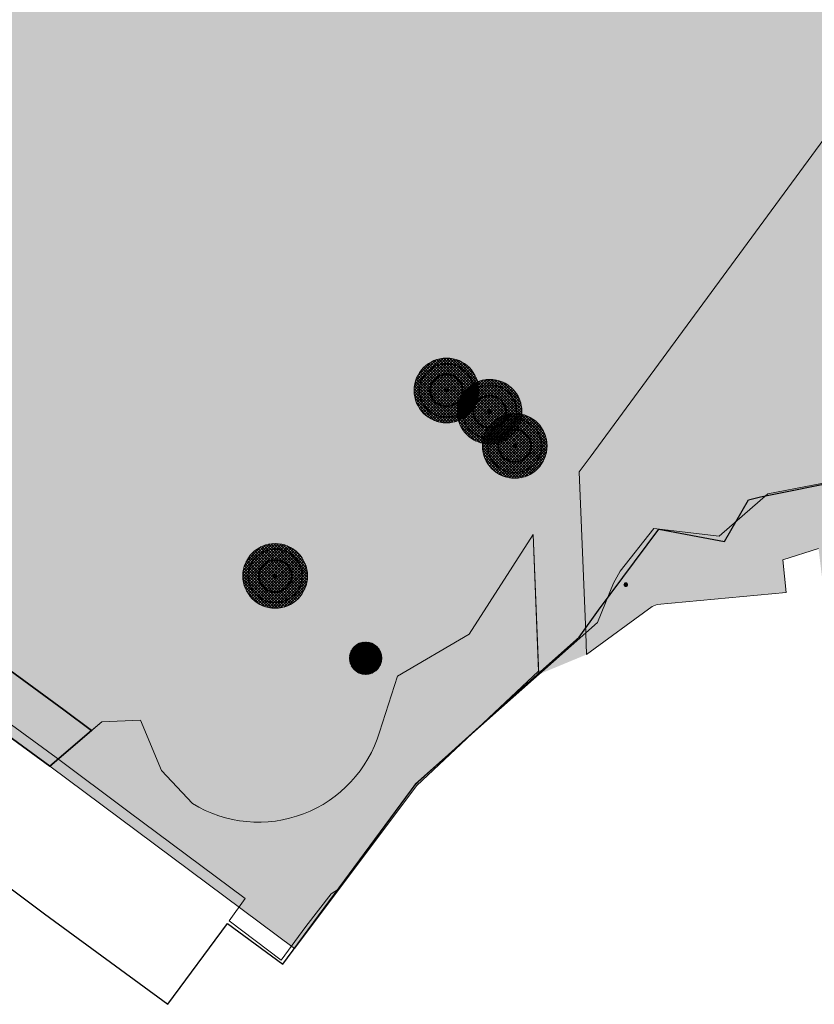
# Model space of a CAD drawing. Header units: metres. Extents: x 134347 to 136271, y 456733 to 459014.
# Tile 10 of 256: x 135865 to 136012, y 457715 to 457897. Entities that reach past the tile are written whole.
import ezdxf

# ---------------------------------------------------------------- set-up
doc = ezdxf.new("R2010")
doc.units = ezdxf.units.M
for name, color, linetype, lineweight in [('B-PV-GR-BOOM_STAM-G', 24, 'Continuous', 20), ('B-WE-GR-BOOM_2_RWZI-G', 90, 'Continuous', 9), ('B-WE-GR-BOS_GEM-G', 130, 'Continuous', 0), ('B-WE-GR-BOS_RWZI-G', 130, 'Continuous', 0), ('B-WE-VH-VERHARDING_TEGEL-A', 253, 'Continuous', 5), ('N-WE-GR-GRAS_KRUIDENRIJK-O', 80, 'Continuous', 0), ('N-WE-GR-STRUWEEL-G', 90, 'Continuous', 35), ('N-WE-IE-TERREINAFSCHEIDING_KUNSTMATIG_HEKWERK-G', 20, 'IE-TERREINAFSCHEIDING-KUNSTMATIG', 13)]:
    doc.layers.add(name, color=color, linetype=linetype, lineweight=lineweight)
for name, color, linetype, lineweight, true_color in [('B-WE-GR-BOOM_2_RWZI-V', 7, 'Continuous', 0, 0x509650), ('B-WE-GR-BOS_GEM-V', 7, 'Continuous', 0, 0x50916c), ('B-WE-GR-BOS_RWZI-V', 7, 'Continuous', 0, 0x50916c), ('B1-WE-GR-BOOM-V', 7, 'Continuous', 0, 0x8cca6d), ('HD_Bomen_kroon', 7, 'Continuous', 40, 0x006600), ('N-WE-GR-GRAS_KRUIDENRIJK-V', 7, 'Continuous', 0, 0xa9cb52), ('N-WE-GR-STRUWEEL-V', 7, 'Continuous', 0, 0x50916c), ('xx', 7, 'Continuous', 25, 0x035a02)]:
    doc.layers.add(name, color=color, linetype=linetype, lineweight=lineweight, true_color=true_color)
doc.layers.add('PERCELEN', color=30, linetype='Continuous')
doc.linetypes.add('IE-TERREINAFSCHEIDING-KUNSTMATIG', pattern='A,4,[82,NLCS.SHX,S=0.75,R=90,X=0,Y=0],4,-2', length=10)

# ---------------------------------------------------------------- blocks, each defined once
blk = doc.blocks.new('KK_2DXF14_ACAD_1_FMEBLOC10')
at = {"layer": 'PERCELEN', "color": 7}
blk.add_lwpolyline([(9.0315, -254.048), (24.7505, -265.771), (47.6095, -282.529), (58.6865, -267.525), (68.9625, -275.111), (93.6875, -241.619), (94.0225, -241.37), (116.7695, -220.872), (123.8885, -214.457), (127.5015, -209.463), (138.6955, -194.461), (150.8455, -196.771), (155.3025, -188.999), (157.5725, -188.476), (188.6165, -182.238), (247.5445, -151.812), (260.1545, -145.472), (294.7295, -124.757), (284.4155, -108.111), (270.8445, -91.687)], dxfattribs=at)

msp = doc.modelspace()

# ---------------------------------------------------------------- hatches: boundary and pattern name
at = {"layer": 'B-PV-GR-BOOM_STAM-G'}
h = msp.add_hatch(color=256, dxfattribs=at)
h.dxf.hatch_style = 1
edge = h.paths.add_edge_path()
edge.add_ellipse((135944.163, 457828.759), major_axis=(0.247, 0.247), ratio=1, start_angle=0, end_angle=360)
h = msp.add_hatch(color=256, dxfattribs=at)
h.dxf.hatch_style = 1
edge = h.paths.add_edge_path()
edge.add_ellipse((135952.169, 457824.817), major_axis=(0.247, 0.247), ratio=1, start_angle=0, end_angle=360)
h = msp.add_hatch(color=256, dxfattribs=at)
h.dxf.hatch_style = 1
edge = h.paths.add_edge_path()
edge.add_ellipse((135956.83, 457818.488), major_axis=(0.247, 0.247), ratio=1, start_angle=0, end_angle=360)
h = msp.add_hatch(color=256, dxfattribs=at)
h.dxf.hatch_style = 1
edge = h.paths.add_edge_path()
edge.add_ellipse((135912.399, 457794.39), major_axis=(0.247, 0.247), ratio=1, start_angle=0, end_angle=360)
h = msp.add_hatch(color=256, dxfattribs=at)
h.dxf.hatch_style = 1
edge = h.paths.add_edge_path()
edge.add_ellipse((135977.414, 457792.75), major_axis=(0.247, 0.247), ratio=1, start_angle=0, end_angle=360)
h = msp.add_hatch(color=256, dxfattribs=at)
h.dxf.hatch_style = 1
edge = h.paths.add_edge_path()
edge.add_ellipse((135929.164, 457779.136), major_axis=(0.247, 0.247), ratio=1, start_angle=0, end_angle=360)
at = {"layer": 'B-WE-GR-BOOM_2_RWZI-V'}
h = msp.add_hatch(dxfattribs=at)
h.set_pattern_fill('ANSI37', color=256, scale=3)
h.set_pattern_definition([(45, (135781.62518, 458474.04766), (-0.26516504, 0.26516504), []), (135, (135781.62518, 458474.04766), (-0.26516504, -0.26516504), [])])
edge = h.paths.add_edge_path()
edge.add_arc((135944.163, 457828.759), 6, 0, 360)
h = msp.add_hatch(dxfattribs=at)
h.set_pattern_fill('ANSI37', color=256, scale=3)
h.set_pattern_definition([(45, (135773.61898, 458477.98884), (-0.26516504, 0.26516504), []), (135, (135773.61898, 458477.98884), (-0.26516504, -0.26516504), [])])
edge = h.paths.add_edge_path()
edge.add_arc((135952.169, 457824.817), 6, 0, 360)
h = msp.add_hatch(dxfattribs=at)
h.set_pattern_fill('ANSI37', color=256, scale=3)
h.set_pattern_definition([(45, (135768.95866, 458484.3186), (-0.26516504, 0.26516504), []), (135, (135768.95866, 458484.3186), (-0.26516504, -0.26516504), [])])
edge = h.paths.add_edge_path()
edge.add_arc((135956.83, 457818.488), 6, 0, 360)
h = msp.add_hatch(dxfattribs=at)
h.set_pattern_fill('ANSI37', color=256, scale=3)
h.set_pattern_definition([(45, (135813.38932, 458508.4165), (-0.26516504, 0.26516504), []), (135, (135813.38932, 458508.4165), (-0.26516504, -0.26516504), [])])
edge = h.paths.add_edge_path()
edge.add_arc((135912.399, 457794.39), 6, 0, 360)
h = msp.add_hatch(dxfattribs=at)
h.set_pattern_fill('ANSI37', color=256, scale=1.5)
h.set_pattern_definition([(45, (135879.65894, 458136.14973), (-0.13258252, 0.13258252), []), (135, (135879.65894, 458136.14973), (-0.13258252, -0.13258252), [])])
edge = h.paths.add_edge_path()
edge.add_arc((135929.164, 457779.136), 3, 0, 360)
at = {"layer": 'B-WE-GR-BOS_GEM-V'}
h = msp.add_hatch(color=256, dxfattribs=at)
h.dxf.hatch_style = 1
h.paths.add_polyline_path([(136072.995, 457819.766), (136091.64, 457829.668), (136091.545, 457830.947), (136091.629, 457834.816), (136092.8, 457841.75), (136093.443, 457844.206), (136094.468, 457847.224), (136096.413, 457853.057), (136096.002, 457853.181), (136095.939, 457853.019), (136093.482, 457853.678), (136089.365, 457844.174), (136067.552, 457832.928), (136043.877, 457820.767), (136033.352, 457815.405), (136020.47, 457812.817), (136003.777, 457809.611), (135994.763, 457801.747), (135982.609, 457803.186), (135976.395, 457795.248), (135975.152, 457793.049), (135972.158, 457785.767), (135969.982, 457783.84), (135970.143, 457779.816), (135982.303, 457788.71), (135983.241, 457789.075), (136007.193, 457791.301), (136006.539, 457797.396), (136013.171, 457799.447), (136014.317, 457789.985), (136015.493, 457784.867), (136015.566, 457784.11), (136023.328, 457790.835), (136032.801, 457797.092)])
at = {"layer": 'B-WE-GR-BOS_RWZI-V'}
h = msp.add_hatch(color=256, dxfattribs=at)
h.dxf.hatch_style = 1
edge = h.paths.add_edge_path()
edge.add_line((136026.495, 457866.785), (136037.954, 457882.685))
edge.add_line((136037.954, 457882.685), (136030.983, 457887.742))
edge.add_line((136030.983, 457887.742), (136027.999, 457893.825))
edge.add_line((136027.999, 457893.825), (136021.185, 457900.189))
edge.add_line((136021.185, 457900.189), (135996.113, 457918.622))
edge.add_line((135996.113, 457918.622), (135995.439, 457913.848))
edge.add_line((135995.439, 457913.848), (136017.732, 457897.146))
edge.add_line((136017.732, 457897.146), (136017.93, 457880.443))
edge.add_line((136017.93, 457880.443), (135970.785, 457816.391))
edge.add_line((135970.785, 457816.391), (135968.79, 457813.677))
edge.add_line((135968.79, 457813.677), (135969.982, 457783.84))
edge.add_line((135969.982, 457783.84), (135972.158, 457785.767))
edge.add_line((135972.158, 457785.767), (135975.152, 457793.049))
edge.add_line((135975.152, 457793.049), (135976.395, 457795.248))
edge.add_line((135976.395, 457795.248), (135982.609, 457803.186))
edge.add_line((135982.609, 457803.186), (135994.763, 457801.747))
edge.add_line((135994.763, 457801.747), (136003.777, 457809.611))
edge.add_line((136003.777, 457809.611), (136020.47, 457812.817))
edge.add_line((136020.47, 457812.817), (136033.352, 457815.405))
edge.add_line((136033.352, 457815.405), (136043.877, 457820.767))
edge.add_line((136043.877, 457820.767), (136067.552, 457832.928))
edge.add_line((136067.552, 457832.928), (136089.365, 457844.174))
edge.add_line((136089.365, 457844.174), (136093.482, 457853.678))
edge.add_line((136093.482, 457853.678), (136060.173, 457837.819))
edge.add_arc((136049.578, 457859.562), 24.187, 162.62455, 295.97754, ccw=False)
h = msp.add_hatch(color=256, dxfattribs=at)
h.dxf.hatch_style = 1
h.paths.add_polyline_path([(135961.282, 457776.137), (135970.143, 457779.816), (135968.661, 457813.902), (135960.473, 457802.66)])
h = msp.add_hatch(color=256, dxfattribs=at)
h.dxf.hatch_style = 1
edge = h.paths.add_edge_path()
edge.add_line((135870.58, 457759.096), (135880.225, 457767.361))
edge.add_line((135880.225, 457767.361), (135887.395, 457767.662))
edge.add_line((135887.395, 457767.662), (135891.328, 457758.305))
edge.add_line((135891.328, 457758.305), (135897.044, 457752.193))
edge.add_arc((135909.288, 457772.18), 23.438, 238.50974, 343.24412)
edge.add_line((135931.731, 457765.423), (135935.108, 457775.798))
edge.add_line((135935.108, 457775.798), (135948.367, 457783.6))
edge.add_line((135948.367, 457783.6), (135960.247, 457802.05))
edge.add_line((135960.247, 457802.05), (135961.257, 457776.761))
edge.add_line((135961.257, 457776.761), (135938.684, 457755.547))
edge.add_line((135938.684, 457755.547), (135915.952, 457725.331))
edge.add_line((135915.952, 457725.331), (135870.58, 457759.096))
at = {"layer": 'B-WE-VH-VERHARDING_TEGEL-A'}
h = msp.add_hatch(dxfattribs=at)
h.set_pattern_fill('AVH-TEGEL_300X300_HALFST', color=256, angle=314.73, pattern_type=2)
h.set_pattern_definition([(314.73, (135876.90027, 458249.80738), (0.317694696, -0.107564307), [0.3, -0.3]), (44.73, (135876.90027, 458249.80738), (-0.21113003, 0.21312932), [])])
edge = h.paths.add_edge_path()
edge.add_line((135876.887, 458249.82), (135881.352, 458245.356))
edge.add_arc((135887.15, 458251.154), 8.2, 224.9986, 236.32612)
edge.add_line((135882.604, 458244.33), (135896.921, 458234.791))
edge.add_arc((135891.487, 458226.635), 9.8, 45.01565, 56.32612, ccw=False)
edge.add_line((135898.415, 458233.567), (135944.979, 458187.026))
edge.add_line((135944.979, 458187.026), (135945.049, 458187.096))
edge.add_line((135945.049, 458187.096), (135965.163, 458166.992))
edge.add_line((135965.163, 458166.992), (135972.015, 458160.025))
edge.add_line((135972.015, 458160.025), (135978.81, 458153.003))
edge.add_line((135978.81, 458153.003), (135985.548, 458145.925))
edge.add_line((135985.548, 458145.925), (135992.227, 458138.792))
edge.add_line((135992.227, 458138.792), (135998.847, 458131.604))
edge.add_line((135998.847, 458131.604), (136000, 458130.339))
edge.add_line((136000, 458130.339), (136000.839, 458129.417))
edge.add_line((136000.839, 458129.417), (136004.092, 458125.947))
edge.add_line((136004.092, 458125.947), (136007.287, 458122.423))
edge.add_line((136007.287, 458122.423), (136010.421, 458118.845))
edge.add_line((136010.421, 458118.845), (136013.495, 458115.215))
edge.add_line((136013.495, 458115.215), (136016.508, 458111.535))
edge.add_line((136016.508, 458111.535), (136019.458, 458107.804))
edge.add_line((136019.458, 458107.804), (136022.345, 458104.023))
edge.add_line((136022.345, 458104.023), (136025.168, 458100.195))
edge.add_line((136025.168, 458100.195), (136026.56, 458098.258))
edge.add_line((136026.56, 458098.258), (136029.418, 458094.189))
edge.add_line((136029.418, 458094.189), (136032.21, 458090.075))
edge.add_line((136032.21, 458090.075), (136034.935, 458085.917))
edge.add_line((136034.935, 458085.917), (136037.593, 458081.715))
edge.add_line((136037.593, 458081.715), (136040.184, 458077.471))
edge.add_line((136040.184, 458077.471), (136042.705, 458073.186))
edge.add_line((136042.705, 458073.186), (136045.158, 458068.861))
edge.add_line((136045.158, 458068.861), (136047.54, 458064.497))
edge.add_line((136047.54, 458064.497), (136049.737, 458060.318))
edge.add_line((136049.737, 458060.318), (136078.131, 457997.92))
edge.add_line((136078.131, 457997.92), (136079.739, 457994.3))
edge.add_line((136079.739, 457994.3), (136081.421, 457990.713))
edge.add_line((136081.421, 457990.713), (136083.174, 457987.161))
edge.add_line((136083.174, 457987.161), (136084.999, 457983.646))
edge.add_line((136084.999, 457983.646), (136086.894, 457980.167))
edge.add_line((136086.894, 457980.167), (136088.86, 457976.728))
edge.add_line((136088.86, 457976.728), (136090.894, 457973.329))
edge.add_line((136090.894, 457973.329), (136092.996, 457969.972))
edge.add_line((136092.996, 457969.972), (136095.166, 457966.658))
edge.add_line((136095.166, 457966.658), (136097.403, 457963.389))
edge.add_line((136097.403, 457963.389), (136099.705, 457960.165))
edge.add_line((136099.705, 457960.165), (136102.071, 457956.989))
edge.add_line((136102.071, 457956.989), (136104.501, 457953.861))
edge.add_line((136104.501, 457953.861), (136106.994, 457950.782))
edge.add_line((136106.994, 457950.782), (136109.036, 457948.354))
edge.add_line((136109.036, 457948.354), (136125.441, 457929.864))
edge.add_line((136125.441, 457929.864), (136127.818, 457927.339))
edge.add_line((136127.818, 457927.339), (136130.609, 457924.258))
edge.add_line((136130.609, 457924.258), (136133.34, 457921.124))
edge.add_line((136133.34, 457921.124), (136136.01, 457917.937))
edge.add_line((136136.01, 457917.937), (136138.619, 457914.7))
edge.add_line((136138.619, 457914.7), (136141.165, 457911.413))
edge.add_line((136141.165, 457911.413), (136143.647, 457908.078))
edge.add_line((136143.647, 457908.078), (136146.065, 457904.696))
edge.add_line((136146.065, 457904.696), (136148.417, 457901.268))
edge.add_line((136148.417, 457901.268), (136148.646, 457900.927))
edge.add_line((136148.646, 457900.927), (136166.738, 457871.931))
edge.add_line((136166.738, 457871.931), (136167.811, 457869.915))
edge.add_line((136167.811, 457869.915), (136168.077, 457869.311))
edge.add_line((136168.077, 457869.311), (136168.268, 457868.678))
edge.add_line((136168.268, 457868.678), (136168.381, 457868.028))
edge.add_line((136168.381, 457868.028), (136168.415, 457867.368))
edge.add_line((136168.415, 457867.368), (136168.369, 457866.71))
edge.add_line((136168.369, 457866.71), (136168.243, 457866.061))
edge.add_line((136168.243, 457866.061), (136168.041, 457865.433))
edge.add_line((136168.041, 457865.433), (136167.764, 457864.834))
edge.add_line((136167.764, 457864.834), (136167.416, 457864.272))
edge.add_line((136167.416, 457864.272), (136167.003, 457863.757))
edge.add_line((136167.003, 457863.757), (136166.531, 457863.295))
edge.add_line((136166.531, 457863.295), (136166.007, 457862.894))
edge.add_line((136166.007, 457862.894), (136165.438, 457862.559))
edge.add_line((136165.438, 457862.559), (136165.105, 457862.403))
edge.add_line((136165.105, 457862.403), (136163.477, 457861.333))
edge.add_line((136163.477, 457861.333), (136158.729, 457858.188))
edge.add_line((136158.729, 457858.188), (136148.647, 457851.563))
edge.add_line((136148.647, 457851.563), (136143.611, 457848.385))
edge.add_line((136143.611, 457848.385), (136138.534, 457845.276))
edge.add_line((136138.534, 457845.276), (136138.385, 457845.186))
edge.add_line((136138.385, 457845.186), (136133.076, 457841.99))
edge.add_line((136133.076, 457841.99), (136127.726, 457838.863))
edge.add_line((136127.726, 457838.863), (136125.584, 457837.636))
edge.add_line((136125.584, 457837.636), (136111.298, 457829.716))
edge.add_line((136111.298, 457829.716), (136103.251, 457825.548))
edge.add_line((136103.251, 457825.548), (136103.213, 457825.625))
edge.add_line((136103.213, 457825.625), (136102.676, 457825.348))
edge.add_line((136102.676, 457825.348), (136093.342, 457820.502))
edge.add_line((136093.342, 457820.502), (136092.464, 457820.05))
edge.add_line((136092.464, 457820.05), (136092.447, 457819.933))
edge.add_line((136092.447, 457819.933), (136087.105, 457817.146))
edge.add_line((136087.105, 457817.146), (136079.334, 457813.059))
edge.add_line((136079.334, 457813.059), (136071.601, 457808.902))
edge.add_line((136071.601, 457808.902), (136063.906, 457804.675))
edge.add_line((136063.906, 457804.675), (136056.25, 457800.378))
edge.add_line((136056.25, 457800.378), (136055.586, 457800))
edge.add_line((136055.586, 457800), (136053.576, 457798.872))
edge.add_line((136053.576, 457798.872), (136050.832, 457797.257))
edge.add_line((136050.832, 457797.257), (136044.288, 457793.823))
edge.add_line((136044.288, 457793.823), (136040.445, 457791.524))
edge.add_line((136040.445, 457791.524), (136036.821, 457789.33))
edge.add_line((136036.821, 457789.33), (136035.134, 457788.293))
edge.add_line((136035.134, 457788.293), (136033.492, 457787.188))
edge.add_line((136033.492, 457787.188), (136032.97, 457786.817))
edge.add_line((136032.97, 457786.817), (136027.505, 457782.678))
edge.add_line((136027.505, 457782.678), (136026.347, 457781.822))
edge.add_line((136026.347, 457781.822), (136024.507, 457780.556))
edge.add_line((136024.507, 457780.556), (136021.144, 457778.342))
edge.add_line((136021.144, 457778.342), (136017.765, 457776.192))
edge.add_line((136017.765, 457776.192), (136016.949, 457775.693))
edge.add_line((136016.949, 457775.693), (136016.279, 457776.789))
edge.add_line((136016.279, 457776.789), (136020.907, 457780.612))
edge.add_line((136020.907, 457780.612), (136026.961, 457786.044))
edge.add_line((136026.961, 457786.044), (136030.788, 457788.763))
edge.add_line((136030.788, 457788.763), (136034.323, 457791.076))
edge.add_line((136034.323, 457791.076), (136037.542, 457792.862))
edge.add_line((136037.542, 457792.862), (136041.882, 457795.467))
edge.add_line((136041.882, 457795.467), (136043.73, 457796.624))
edge.add_line((136043.73, 457796.624), (136049.819, 457800))
edge.add_line((136049.819, 457800), (136063.83, 457807.966))
edge.add_line((136063.83, 457807.966), (136065.82, 457809.114))
edge.add_line((136065.82, 457809.114), (136069.146, 457810.959))
edge.add_line((136069.146, 457810.959), (136072.511, 457812.733))
edge.add_line((136072.511, 457812.733), (136082.607, 457818.047))
edge.add_line((136082.607, 457818.047), (136092.929, 457823.559))
edge.add_line((136092.929, 457823.559), (136100.949, 457827.804))
edge.add_line((136100.949, 457827.804), (136111.14, 457833.13))
edge.add_line((136111.14, 457833.13), (136114.319, 457834.709))
edge.add_line((136114.319, 457834.709), (136114.606, 457834.866))
edge.add_line((136114.606, 457834.866), (136120.967, 457838.385))
edge.add_line((136120.967, 457838.385), (136127.289, 457841.974))
edge.add_line((136127.289, 457841.974), (136133.571, 457845.632))
edge.add_line((136133.571, 457845.632), (136136.64, 457847.456))
edge.add_line((136136.64, 457847.456), (136141.323, 457850.316))
edge.add_line((136141.323, 457850.316), (136145.965, 457853.245))
edge.add_line((136145.965, 457853.245), (136150.563, 457856.241))
edge.add_line((136150.563, 457856.241), (136155.117, 457859.303))
edge.add_line((136155.117, 457859.303), (136163.273, 457864.92))
edge.add_line((136163.273, 457864.92), (136166.517, 457867.095))
edge.add_line((136166.517, 457867.095), (136166.618, 457868.412))
edge.add_line((136166.618, 457868.412), (136165.27, 457871.068))
edge.add_line((136165.27, 457871.068), (136147.152, 457899.94))
edge.add_line((136147.152, 457899.94), (136146.185, 457901.386))
edge.add_line((136146.185, 457901.386), (136143.932, 457904.652))
edge.add_line((136143.932, 457904.652), (136141.613, 457907.872))
edge.add_line((136141.613, 457907.872), (136139.23, 457911.045))
edge.add_line((136139.23, 457911.045), (136136.784, 457914.169))
edge.add_line((136136.784, 457914.169), (136134.275, 457917.243))
edge.add_line((136134.275, 457917.243), (136131.704, 457920.266))
edge.add_line((136131.704, 457920.266), (136129.364, 457922.908))
edge.add_line((136129.364, 457922.908), (136129.073, 457923.236))
edge.add_line((136129.073, 457923.236), (136126.383, 457926.153))
edge.add_line((136126.383, 457926.153), (136123.655, 457928.994))
edge.add_line((136123.655, 457928.994), (136107.459, 457947.544))
edge.add_line((136107.459, 457947.544), (136105.459, 457949.936))
edge.add_line((136105.459, 457949.936), (136102.952, 457953.045))
edge.add_line((136102.952, 457953.045), (136100.508, 457956.204))
edge.add_line((136100.508, 457956.204), (136098.128, 457959.411))
edge.add_line((136098.128, 457959.411), (136095.813, 457962.665))
edge.add_line((136095.813, 457962.665), (136093.564, 457965.965))
edge.add_line((136093.564, 457965.965), (136091.381, 457969.309))
edge.add_line((136091.381, 457969.309), (136089.265, 457972.696))
edge.add_line((136089.265, 457972.696), (136087.218, 457976.125))
edge.add_line((136087.218, 457976.125), (136085.239, 457979.595))
edge.add_line((136085.239, 457979.595), (136083.331, 457983.103))
edge.add_line((136083.331, 457983.103), (136081.493, 457986.649))
edge.add_line((136081.493, 457986.649), (136079.727, 457990.23))
edge.add_line((136079.727, 457990.23), (136078.033, 457993.847))
edge.add_line((136078.033, 457993.847), (136076.349, 457997.634))
edge.add_line((136076.349, 457997.634), (136050.457, 458054.538))
edge.add_line((136050.457, 458054.538), (136048.176, 458059.552))
edge.add_line((136048.176, 458059.552), (136046.448, 458062.824))
edge.add_line((136046.448, 458062.824), (136044.016, 458067.283))
edge.add_line((136044.016, 458067.283), (136041.515, 458071.703))
edge.add_line((136041.515, 458071.703), (136038.943, 458076.083))
edge.add_line((136038.943, 458076.083), (136036.304, 458080.422))
edge.add_line((136036.304, 458080.422), (136033.596, 458084.719))
edge.add_line((136033.596, 458084.719), (136030.821, 458088.972))
edge.add_line((136030.821, 458088.972), (136027.979, 458093.182))
edge.add_line((136027.979, 458093.182), (136025.071, 458097.346))
edge.add_line((136025.071, 458097.346), (136022.471, 458100.906))
edge.add_line((136022.471, 458100.906), (136019.447, 458104.919))
edge.add_line((136019.447, 458104.919), (136016.36, 458108.883))
edge.add_line((136016.36, 458108.883), (136013.21, 458112.797))
edge.add_line((136013.21, 458112.797), (136009.999, 458116.66))
edge.add_line((136009.999, 458116.66), (136006.726, 458120.472))
edge.add_line((136006.726, 458120.472), (136003.393, 458124.231))
edge.add_line((136003.393, 458124.231), (136000, 458127.937))
edge.add_line((136000, 458127.937), (135998.69, 458129.343))
edge.add_line((135998.69, 458129.343), (135990.079, 458138.513))
edge.add_line((135990.079, 458138.513), (135981.41, 458147.628))
edge.add_line((135981.41, 458147.628), (135972.683, 458156.689))
edge.add_line((135972.683, 458156.689), (135963.858, 458165.735))
edge.add_line((135963.858, 458165.735), (135929.609, 458200))
edge.add_line((135929.609, 458200), (135907.491, 458222.128))
edge.add_line((135907.491, 458222.128), (135897.142, 458232.294))
edge.add_arc((135891.487, 458226.635), 8, 45.01565, 56.32612)
edge.add_line((135895.923, 458233.293), (135881.589, 458242.843))
edge.add_arc((135887.023, 458250.998), 9.8, 224.9986, 236.32612, ccw=False)
edge.add_line((135880.093, 458244.069), (135875.082, 458249.08))
edge.add_arc((135882.497, 458233.556), 17.205, 109.02883, 115.53099, ccw=False)
at = {"layer": 'B1-WE-GR-BOOM-V'}
h = msp.add_hatch(color=256, dxfattribs=at)
h.dxf.hatch_style = 1
edge = h.paths.add_edge_path()
edge.add_arc((135944.163, 457828.759), 5, 0, 360)
h = msp.add_hatch(color=256, dxfattribs=at)
h.dxf.hatch_style = 1
edge = h.paths.add_edge_path()
edge.add_arc((135952.169, 457824.817), 5, 0, 360)
h = msp.add_hatch(color=256, dxfattribs=at)
h.dxf.hatch_style = 1
edge = h.paths.add_edge_path()
edge.add_arc((135956.83, 457818.488), 5, 0, 360)
h = msp.add_hatch(color=256, dxfattribs=at)
h.dxf.hatch_style = 1
edge = h.paths.add_edge_path()
edge.add_arc((135912.399, 457794.39), 5, 0, 360)
at = {"layer": 'N-WE-GR-GRAS_KRUIDENRIJK-V'}
h = msp.add_hatch(color=256, dxfattribs=at)
h.dxf.hatch_style = 1
edge = h.paths.add_edge_path()
edge.add_line((135900.909, 458001.777), (135938.221, 458052.541))
edge.add_arc((135924.889, 458068.837), 21.056, 239.14455, 309.28666, ccw=False)
edge.add_line((135914.09, 458050.762), (135882.553, 458074.061))
edge.add_arc((135895.215, 458090.48), 20.734, 142.79476, 232.36006, ccw=False)
edge.add_line((135878.701, 458103.017), (135911.642, 458147.907))
edge.add_arc((135907.61, 458150.865), 5, 323.72823, 412.67763)
edge.add_line((135910.642, 458154.841), (135893.508, 458167.904))
edge.add_line((135893.508, 458167.904), (135892.416, 458168.703))
edge.add_line((135892.416, 458168.703), (135873.316, 458182.598))
edge.add_line((135873.316, 458182.598), (135864.031, 458189.341))
edge.add_line((135864.031, 458189.341), (135844.148, 458203.95))
edge.add_line((135844.148, 458203.95), (135841.005, 458206.26))
edge.add_line((135841.005, 458206.26), (135766.437, 458104.767))
edge.add_line((135766.437, 458104.767), (135828.566, 458059.122))
edge.add_arc((135819.685, 458047.034), 15, -36.3067, 53.69599, ccw=False)
edge.add_line((135831.773, 458038.152), (135810.222, 458008.822))
edge.add_arc((135814.89, 458005.389), 5.794, 143.67066, 187.31605)
edge.add_line((135809.143, 458004.652), (135855.026, 457970.939))
edge.add_line((135855.026, 457970.939), (135781.803, 457871.27))
edge.add_line((135781.803, 457871.27), (135785.81, 457868.318))
edge.add_line((135785.81, 457868.318), (135781.986, 457863.114))
edge.add_line((135781.986, 457863.114), (135781.091, 457863.772))
edge.add_line((135781.091, 457863.772), (135762.312, 457838.264))
edge.add_line((135762.312, 457838.264), (135795.649, 457813.888))
edge.add_line((135795.649, 457813.888), (135801.527, 457821.934))
edge.add_line((135801.527, 457821.934), (135840.265, 457793.637))
edge.add_line((135840.265, 457793.637), (135873.174, 457769.54))
edge.add_line((135873.174, 457769.54), (135878.343, 457765.748))
edge.add_line((135878.343, 457765.748), (135880.225, 457767.361))
edge.add_line((135880.225, 457767.361), (135887.395, 457767.662))
edge.add_line((135887.395, 457767.662), (135891.328, 457758.305))
edge.add_line((135891.328, 457758.305), (135897.044, 457752.193))
edge.add_arc((135909.288, 457772.18), 23.438, 238.50974, 343.24412)
edge.add_line((135931.731, 457765.423), (135935.108, 457775.798))
edge.add_line((135935.108, 457775.798), (135948.367, 457783.6))
edge.add_line((135948.367, 457783.6), (135960.247, 457802.05))
edge.add_line((135960.247, 457802.05), (135961.282, 457776.137))
edge.add_line((135961.282, 457776.137), (135969.982, 457783.84))
edge.add_line((135969.982, 457783.84), (135968.79, 457813.677))
edge.add_line((135968.79, 457813.677), (135970.785, 457816.391))
edge.add_line((135970.785, 457816.391), (136017.93, 457880.443))
edge.add_line((136017.93, 457880.443), (136017.732, 457897.146))
edge.add_line((136017.732, 457897.146), (135995.439, 457913.848))
edge.add_line((135995.439, 457913.848), (135996.113, 457918.622))
edge.add_line((135996.113, 457918.622), (136021.185, 457900.189))
edge.add_line((136021.185, 457900.189), (136027.999, 457893.825))
edge.add_line((136027.999, 457893.825), (136030.983, 457887.742))
edge.add_line((136030.983, 457887.742), (136037.954, 457882.685))
edge.add_line((136037.954, 457882.685), (136026.495, 457866.785))
edge.add_arc((136049.578, 457859.562), 24.187, 162.62455, 295.97754)
edge.add_line((136060.173, 457837.819), (136093.525, 457853.698))
edge.add_line((136093.525, 457853.698), (136093.513, 457853.669))
edge.add_line((136093.513, 457853.669), (136095.939, 457853.019))
edge.add_line((136095.939, 457853.019), (136096.002, 457853.181))
edge.add_line((136096.002, 457853.181), (136096.688, 457852.975))
edge.add_line((136096.688, 457852.975), (136096.913, 457853.663))
edge.add_line((136096.913, 457853.663), (136097.581, 457855.839))
edge.add_line((136097.581, 457855.839), (136094.214, 457856.851))
edge.add_line((136094.214, 457856.851), (136089.671, 457858.192))
edge.add_line((136089.671, 457858.192), (136088.401, 457859.723))
edge.add_line((136088.401, 457859.723), (136091.306, 457872.531))
edge.add_line((136091.306, 457872.531), (136096.347, 457891.205))
edge.add_arc((136072.09, 457894.952), 24.545, 351.21908, 391.02129)
edge.add_arc((136048.262, 457882.614), 51.352, 29.11657, 62.97763)
edge.add_line((136071.593, 457928.36), (136066.05, 457927.866))
edge.add_line((136066.05, 457927.866), (136065.506, 457935.355))
edge.add_line((136065.506, 457935.355), (136065.272, 457937.034))
edge.add_line((136065.272, 457937.034), (136055.48, 457957.19))
edge.add_line((136055.48, 457957.19), (136053.354, 457960.672))
edge.add_line((136053.354, 457960.672), (136028.525, 458011.649))
edge.add_line((136028.525, 458011.649), (136037.594, 458015.862))
edge.add_line((136037.594, 458015.862), (136033.311, 458024.899))
edge.add_line((136033.311, 458024.899), (136024.345, 458020.471))
edge.add_line((136024.345, 458020.471), (136014.979, 458040.257))
edge.add_line((136014.979, 458040.257), (136024.214, 458044.092))
edge.add_line((136024.214, 458044.092), (136019.024, 458054.737))
edge.add_line((136019.024, 458054.737), (136011.162, 458046.901))
edge.add_line((136011.162, 458046.901), (135980.58, 458069.318))
edge.add_line((135980.58, 458069.318), (135971.96, 458057.631))
edge.add_line((135971.96, 458057.631), (135971.882, 458057.693))
edge.add_line((135971.882, 458057.693), (135947.309, 458022.696))
edge.add_line((135947.309, 458022.696), (135941.917, 458023.802))
edge.add_line((135941.917, 458023.802), (135912.674, 457984.013))
edge.add_line((135912.674, 457984.013), (135903.59, 457990.695))
edge.add_line((135903.59, 457990.695), (135907.937, 457996.628))
edge.add_line((135907.937, 457996.628), (135900.909, 458001.777))
at = {"layer": 'N-WE-GR-STRUWEEL-V'}
h = msp.add_hatch(color=256, dxfattribs=at)
h.dxf.hatch_style = 1
h.paths.add_polyline_path([(135795.649, 457813.888), (135801.126, 457809.882), (135870.58, 457759.096), (135878.343, 457765.748), (135873.174, 457769.54), (135840.265, 457793.637), (135803.614, 457820.409), (135801.531, 457821.931)])

# ---------------------------------------------------------------- linework, layer by layer
at = {"layer": 'B-PV-GR-BOOM_STAM-G'}
for centre in [(135944.163, 457828.759), (135952.169, 457824.817), (135956.83, 457818.488), (135912.399, 457794.39), (135977.414, 457792.75), (135929.164, 457779.136)]:
    msp.add_ellipse(centre, major_axis=(0.247, 0.247), ratio=1, start_param=4.712389, end_param=10.9955743, dxfattribs=at)
at = {"layer": 'B-WE-GR-BOOM_2_RWZI-G'}
for centre, radius in [((135944.163, 457828.759), 6), ((135952.169, 457824.817), 6), ((135956.83, 457818.488), 6), ((135912.399, 457794.39), 6), ((135929.164, 457779.136), 3)]:
    msp.add_circle(centre, radius, dxfattribs=at)
at = {"layer": 'B-WE-GR-BOS_GEM-G', "flags": 128}
msp.add_lwpolyline([(136020.47, 457812.817), (136003.777, 457809.611), (135994.763, 457801.747), (135982.609, 457803.186), (135976.395, 457795.248), (135975.152, 457793.049), (135972.158, 457785.767), (135969.982, 457783.84), (135970.143, 457779.816), (135982.303, 457788.71), (135983.241, 457789.075), (136007.193, 457791.301), (136006.539, 457797.396), (136013.171, 457799.447)], dxfattribs=at)
at = {"layer": 'B-WE-GR-BOS_RWZI-G', "flags": 128}
msp.add_lwpolyline([(135995.439, 457913.848), (136017.732, 457897.146), (136017.93, 457880.443), (135970.785, 457816.391), (135968.79, 457813.677), (135969.982, 457783.84), (135972.158, 457785.767), (135975.152, 457793.049), (135976.395, 457795.248), (135982.609, 457803.186), (135994.763, 457801.747), (136003.777, 457809.611), (136020.47, 457812.817), (136033.352, 457815.405), (136043.877, 457820.767), (136067.552, 457832.928), (136089.365, 457844.174), (136093.482, 457853.678), (136060.173, 457837.819, -0.6578332), (136026.495, 457866.785), (136037.954, 457882.685), (136030.983, 457887.742), (136027.999, 457893.825), (136021.185, 457900.189)], format="xyb", dxfattribs=at)
msp.add_lwpolyline([(135870.58, 457759.096), (135880.225, 457767.361), (135887.395, 457767.662), (135891.328, 457758.305), (135897.044, 457752.193, 0.4917054), (135931.731, 457765.423), (135935.108, 457775.798), (135948.367, 457783.6), (135960.247, 457802.05), (135961.257, 457776.761), (135938.684, 457755.547), (135915.952, 457725.331)], format="xyb", close=True, dxfattribs=at)
at = {"layer": 'HD_Bomen_kroon'}
for centre in [(135944.163, 457828.759), (135952.169, 457824.817), (135956.83, 457818.488), (135912.399, 457794.39)]:
    msp.add_circle(centre, 3, dxfattribs=at)
at = {"layer": 'N-WE-GR-GRAS_KRUIDENRIJK-O', "flags": 128}
msp.add_lwpolyline([(135840.265, 457793.637), (135873.174, 457769.54), (135878.343, 457765.748), (135880.225, 457767.361), (135887.395, 457767.662), (135891.328, 457758.305), (135897.044, 457752.193, 0.4917054), (135931.731, 457765.423), (135935.108, 457775.798), (135948.367, 457783.6), (135960.247, 457802.05), (135961.282, 457776.137), (135969.982, 457783.84), (135968.79, 457813.677), (135970.785, 457816.391), (136017.93, 457880.443), (136017.732, 457897.146), (135995.439, 457913.848)], format="xyb", dxfattribs=at)
at = {"layer": 'N-WE-GR-STRUWEEL-G', "flags": 128}
msp.add_lwpolyline([(135795.649, 457813.888), (135801.126, 457809.882), (135870.58, 457759.096), (135878.343, 457765.748), (135873.174, 457769.54), (135840.265, 457793.637), (135803.614, 457820.409), (135801.531, 457821.931)], close=True, dxfattribs=at)
at = {"layer": 'N-WE-IE-TERREINAFSCHEIDING_KUNSTMATIG_HEKWERK-G', "ltscale": 0.5, "flags": 128}
for points in [[(135881.305, 458213.976), (135890.348, 458204.846), (135899.382, 458201.03), (135904.944, 458195.504), (135929.327, 458171.271), (135970.979, 458129.166), (135979.417, 458120.59), (135981.538, 458118.202), (135995.773, 458100.889), (136011.402, 458081.7), (136014.564, 458077.715), (136015.987, 458075.623), (136022.799, 458062.14), (136031.71, 458044.045), (136041.219, 458023.476), (136047.559, 458009.767), (136054.877, 457993.781), (136060.202, 457982.319), (136069.54, 457964.516), (136079.439, 457949.938), (136086.508, 457939.508), (136097.96, 457926.121), (136109.372, 457912.687), (136118.117, 457903.611), (136119.861, 457901.808), (136121.529, 457899.936), (136130.072, 457887.458), (136137.187, 457877.065), (136139.927, 457872.774), (136126.3, 457865.051), (136101.811, 457851.174), (136101.885, 457851.413), (136096.002, 457853.181), (136095.938, 457853.017), (136093.482, 457853.599), (136089.365, 457844.174), (136067.552, 457832.928), (136043.877, 457820.767), (136033.352, 457815.405), (136020.47, 457812.817), (136003.783, 457809.612), (136003.742, 457809.58), (135994.763, 457801.747), (135982.609, 457803.186), (135976.395, 457795.248), (135975.152, 457793.049), (135972.158, 457785.767), (135954.371, 457770.017), (135938.41, 457755.874), (135936.875, 457753.697)], [(135924.138, 457736.334), (135922.789, 457735.454), (135918.081, 457729.384), (135913.528, 457723.145), (135903.854, 457730.439), (135906.806, 457734.621), (135885.084, 457750.767), (135871.768, 457760.705), (135853.537, 457774.036)]]:
    msp.add_lwpolyline(points, dxfattribs=at)
at = {"layer": 'xx'}
for centre in [(135944.163, 457828.759), (135952.169, 457824.817), (135956.83, 457818.488), (135912.399, 457794.39)]:
    msp.add_circle(centre, 5, dxfattribs=at)

# ---------------------------------------------------------------- block references
at = {"layer": 'PERCELEN', "color": 1}
msp.add_blockref('KK_2DXF14_ACAD_1_FMEBLOC10', (135844.856, 457997.512), dxfattribs=at)

doc.saveas('drawing.dxf')
